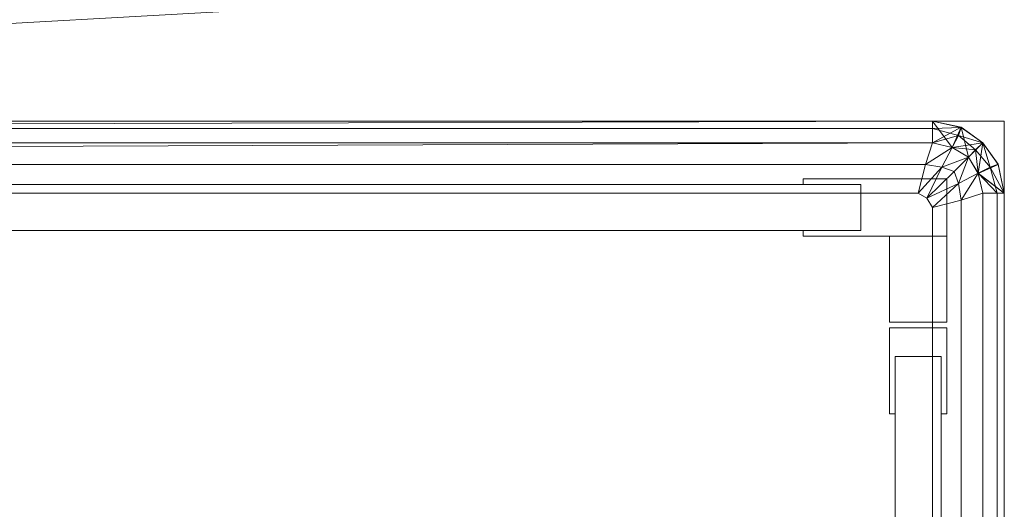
# Model space of a CAD drawing. Header units: metres. Extents: x 391.1 to 430.4, y 12.7 to 29.8.
# Tile 138 of 208: x 408.9763 to 409.1134, y 14.9265 to 14.9948. Entities that reach past the tile are written whole.
import ezdxf

# ---------------------------------------------------------------- set-up
doc = ezdxf.new("R2010")
doc.units = ezdxf.units.M
doc.layers.add('02_MOBILIARIO', color=7, linetype='Continuous', lineweight=18)
doc.layers.add('A-DETL-____-MBND', color=7, linetype='Continuous', lineweight=18)

# ---------------------------------------------------------------- blocks, each defined once
blk = doc.blocks.new('Family - Plats de dutxa PS-1-153583-02_SAN_P0')
at = {"layer": 'A-DETL-____-MBND', "color": 253, "true_color": 0xaaaaaa}
for p, q in [((0.81, 0.80026), (0.01, 0.80026)), ((0.81, 0.80026), (0.01, 0.80026)), ((0.8, 0.80026), (0.41, 0.79926)), ((0.41, 0.79926), (0.8, 0.80026)), ((0.41, 0.79926), (0.8, 0.80026)), ((0.41, 0.80026), (0.8, 0.80026)), ((0.41, 0.79926), (0.8, 0.80026)), ((0.8, 0.80026), (0.41, 0.80026)), ((0.51, 0.80026), (0.8, 0.80026)), ((0.51, 0.80026), (0.8, 0.80026)), ((0.8, 0.80026), (0.8, 0.79726)), ((0.8, 0.80026), (0.80398, 0.79943)), ((0.8, 0.80026), (0.804, 0.79941)), ((0.8, 0.80026), (0.804, 0.79941)), ((0.8, 0.80026), (0.8, 0.79926)), ((0.8, 0.79726), (0.8, 0.80026)), ((0.8, 0.80026), (0.804, 0.79941)), ((0.8, 0.80026), (0.80398, 0.79943)), ((0.80398, 0.79943), (0.8, 0.80026)), ((0.80398, 0.79943), (0.8, 0.80026)), ((0.8, 0.80026), (0.80398, 0.79943)), ((0.8, 0.80026), (0.80274, 0.79662)), ((0.80274, 0.79662), (0.8, 0.80026)), ((0.8, 0.79726), (0.8, 0.80026)), ((0.804, 0.79941), (0.8, 0.80026)), ((0.8, 0.80026), (0.8, 0.79926)), ((0.81, 0.00026), (0.81, 0.80026)), ((0.81, 0.00026), (0.81, 0.80026)), ((0.8, 0.79926), (0.41, 0.79926)), ((0.41, 0.79926), (0.8, 0.79926)), ((0.8, 0.79726), (0.80398, 0.79943)), ((0.8, 0.79926), (0.804, 0.79941)), ((0.804, 0.79941), (0.8, 0.79926)), ((0.8, 0.79926), (0.8, 0.79726)), ((0.8, 0.79926), (0.80361, 0.7983)), ((0.80361, 0.7983), (0.8, 0.79926)), ((0.8, 0.79926), (0.8, 0.79726)), ((0.80398, 0.79943), (0.80274, 0.79662)), ((0.80274, 0.79662), (0.80398, 0.79943)), ((0.80398, 0.79943), (0.80275, 0.79661)), ((0.804, 0.79941), (0.80361, 0.7983)), ((0.80361, 0.7983), (0.804, 0.79941)), ((0.80398, 0.79943), (0.807, 0.79726)), ((0.804, 0.79941), (0.80398, 0.79943)), ((0.807, 0.79726), (0.80398, 0.79943)), ((0.80398, 0.79943), (0.804, 0.79941)), ((0.804, 0.79941), (0.80398, 0.79943)), ((0.80398, 0.79943), (0.807, 0.79726)), ((0.80398, 0.79943), (0.805, 0.79526)), ((0.805, 0.79526), (0.80398, 0.79943)), ((0.804, 0.79941), (0.807, 0.79726)), ((0.804, 0.79941), (0.807, 0.79726)), ((0.804, 0.79941), (0.807, 0.79726)), ((0.807, 0.79726), (0.804, 0.79941)), ((0.807, 0.79726), (0.804, 0.79941)), ((0.8, 0.79726), (0.021, 0.79426)), ((0.021, 0.79426), (0.8, 0.79726)), ((0.41, 0.79726), (0.8, 0.79726)), ((0.8, 0.79726), (0.41, 0.79726)), ((0.8, 0.79726), (0.41, 0.79726)), ((0.8, 0.79726), (0.51, 0.79726)), ((0.799, 0.79426), (0.8, 0.79726)), ((0.8, 0.79726), (0.799, 0.79426)), ((0.8, 0.79726), (0.80361, 0.7983)), ((0.80361, 0.7983), (0.8, 0.79726)), ((0.80275, 0.79661), (0.8, 0.79726)), ((0.80274, 0.79662), (0.8, 0.79726)), ((0.80275, 0.79661), (0.8, 0.79726)), ((0.8, 0.79726), (0.80275, 0.79661)), ((0.80361, 0.7983), (0.80275, 0.79661)), ((0.80275, 0.79661), (0.80361, 0.7983)), ((0.80275, 0.79661), (0.807, 0.79726)), ((0.80361, 0.7983), (0.806, 0.79626)), ((0.80361, 0.7983), (0.807, 0.79726)), ((0.807, 0.79726), (0.80361, 0.7983)), ((0.806, 0.79626), (0.80361, 0.7983)), ((0.805, 0.79526), (0.807, 0.79726)), ((0.807, 0.79726), (0.805, 0.79526)), ((0.807, 0.79726), (0.805, 0.79526)), ((0.807, 0.79726), (0.806, 0.79626)), ((0.806, 0.79626), (0.807, 0.79726)), ((0.807, 0.79726), (0.80635, 0.79302)), ((0.80636, 0.793), (0.807, 0.79726)), ((0.807, 0.79726), (0.80636, 0.793)), ((0.807, 0.79726), (0.80916, 0.79424)), ((0.807, 0.79726), (0.80915, 0.79427)), ((0.80916, 0.79424), (0.807, 0.79726)), ((0.807, 0.79726), (0.80915, 0.79427)), ((0.807, 0.79726), (0.80916, 0.79424)), ((0.80916, 0.79424), (0.807, 0.79726)), ((0.807, 0.79726), (0.80916, 0.79424)), ((0.807, 0.79726), (0.80803, 0.79388)), ((0.80803, 0.79388), (0.807, 0.79726)), ((0.80915, 0.79427), (0.807, 0.79726)), ((0.799, 0.79426), (0.80275, 0.79661)), ((0.80275, 0.79661), (0.799, 0.79426)), ((0.80275, 0.79661), (0.80131, 0.79388)), ((0.80131, 0.79388), (0.80275, 0.79661)), ((0.805, 0.79526), (0.80274, 0.79662)), ((0.805, 0.79526), (0.80275, 0.79661)), ((0.805, 0.79526), (0.80275, 0.79661)), ((0.80275, 0.79661), (0.805, 0.79526)), ((0.80275, 0.79661), (0.806, 0.79626)), ((0.806, 0.79626), (0.80275, 0.79661)), ((0.806, 0.79626), (0.805, 0.79526)), ((0.805, 0.79526), (0.806, 0.79626)), ((0.806, 0.79626), (0.80803, 0.79388)), ((0.806, 0.79626), (0.80635, 0.79302)), ((0.80635, 0.79302), (0.806, 0.79626)), ((0.80803, 0.79388), (0.806, 0.79626)), ((0.80131, 0.79388), (0.805, 0.79526)), ((0.805, 0.79526), (0.80131, 0.79388)), ((0.805, 0.79526), (0.803, 0.79326)), ((0.803, 0.79326), (0.805, 0.79526)), ((0.805, 0.79526), (0.80362, 0.79158)), ((0.80362, 0.79158), (0.805, 0.79526)), ((0.80635, 0.79302), (0.805, 0.79526)), ((0.80636, 0.793), (0.805, 0.79526)), ((0.80635, 0.79302), (0.805, 0.79526)), ((0.805, 0.79526), (0.80635, 0.79302)), ((0.799, 0.79426), (0.41, 0.79426)), ((0.799, 0.79426), (0.41, 0.79426)), ((0.798, 0.79026), (0.799, 0.79426)), ((0.799, 0.79426), (0.798, 0.79026)), ((0.798, 0.79026), (0.80131, 0.79388)), ((0.80131, 0.79388), (0.798, 0.79026)), ((0.799, 0.79426), (0.80131, 0.79388)), ((0.80131, 0.79388), (0.799, 0.79426)), ((0.80131, 0.79388), (0.79922, 0.78954)), ((0.79922, 0.78954), (0.80131, 0.79388)), ((0.79922, 0.78954), (0.803, 0.79326)), ((0.803, 0.79326), (0.79922, 0.78954)), ((0.80131, 0.79388), (0.803, 0.79326)), ((0.803, 0.79326), (0.80131, 0.79388)), ((0.803, 0.79326), (0.80362, 0.79158)), ((0.80362, 0.79158), (0.803, 0.79326)), ((0.80362, 0.79158), (0.80635, 0.79302)), ((0.80635, 0.79302), (0.80362, 0.79158)), ((0.80635, 0.79302), (0.804, 0.78926)), ((0.804, 0.78926), (0.80635, 0.79302)), ((0.80635, 0.79302), (0.80916, 0.79424)), ((0.80635, 0.79302), (0.80803, 0.79388)), ((0.80635, 0.79302), (0.80803, 0.79388)), ((0.807, 0.79026), (0.80635, 0.79302)), ((0.80635, 0.79302), (0.81, 0.79026)), ((0.807, 0.79026), (0.80635, 0.79302)), ((0.809, 0.79026), (0.80635, 0.79302)), ((0.80635, 0.79302), (0.807, 0.79026)), ((0.80635, 0.79302), (0.809, 0.79026)), ((0.80636, 0.793), (0.80916, 0.79424)), ((0.80636, 0.793), (0.80916, 0.79424)), ((0.80636, 0.793), (0.81, 0.79026)), ((0.81, 0.79026), (0.80636, 0.793)), ((0.807, 0.79026), (0.80636, 0.793)), ((0.80803, 0.79388), (0.80915, 0.79427)), ((0.80803, 0.79388), (0.80915, 0.79427)), ((0.81, 0.79026), (0.80803, 0.79388)), ((0.80803, 0.79388), (0.809, 0.79026)), ((0.80803, 0.79388), (0.81, 0.79026)), ((0.809, 0.79026), (0.80803, 0.79388)), ((0.80915, 0.79427), (0.81, 0.79026)), ((0.80916, 0.79424), (0.80915, 0.79427)), ((0.80916, 0.79424), (0.80915, 0.79427)), ((0.81, 0.79026), (0.80915, 0.79427)), ((0.80915, 0.79427), (0.81, 0.79026)), ((0.80915, 0.79427), (0.81, 0.79026)), ((0.80915, 0.79427), (0.80916, 0.79424)), ((0.81, 0.79026), (0.80915, 0.79427)), ((0.80916, 0.79424), (0.81, 0.79026)), ((0.80916, 0.79424), (0.81, 0.79026)), ((0.81, 0.79026), (0.80916, 0.79424)), ((0.80916, 0.79424), (0.81, 0.79026)), ((0.782, 0.79146), (0.782, 0.79226)), ((0.782, 0.79226), (0.802, 0.79226)), ((0.802, 0.79226), (0.782, 0.79226)), ((0.782, 0.79226), (0.782, 0.79146)), ((0.79922, 0.78954), (0.80362, 0.79158)), ((0.80362, 0.79158), (0.79922, 0.78954)), ((0.80362, 0.79158), (0.8, 0.78826)), ((0.8, 0.78826), (0.80362, 0.79158)), ((0.802, 0.79226), (0.802, 0.78426)), ((0.802, 0.78426), (0.802, 0.79226)), ((0.80362, 0.79158), (0.804, 0.78926)), ((0.804, 0.78926), (0.80362, 0.79158)), ((0.038, 0.79146), (0.79, 0.79146)), ((0.79, 0.79146), (0.038, 0.79146)), ((0.798, 0.79026), (0.41, 0.79026)), ((0.798, 0.79026), (0.41, 0.79026)), ((0.79, 0.79146), (0.782, 0.79146)), ((0.782, 0.79146), (0.79, 0.79146)), ((0.79, 0.79146), (0.79, 0.78506)), ((0.79, 0.78506), (0.79, 0.79146)), ((0.79, 0.78506), (0.79, 0.79146)), ((0.79, 0.79146), (0.79, 0.78506)), ((0.79922, 0.78954), (0.798, 0.79026)), ((0.798, 0.79026), (0.79922, 0.78954)), ((0.807, 0.79026), (0.804, 0.78926)), ((0.804, 0.78926), (0.807, 0.79026)), ((0.807, 0.79026), (0.81, 0.79026)), ((0.807, 0.01026), (0.807, 0.79026)), ((0.807, 0.79026), (0.81, 0.79026)), ((0.807, 0.79026), (0.807, 0.40026)), ((0.809, 0.79026), (0.807, 0.79026)), ((0.807, 0.79026), (0.807, 0.40026)), ((0.807, 0.40026), (0.807, 0.79026)), ((0.81, 0.79026), (0.807, 0.79026)), ((0.809, 0.79026), (0.807, 0.79026)), ((0.81, 0.79026), (0.809, 0.79026)), ((0.809, 0.79026), (0.809, 0.40026)), ((0.809, 0.79026), (0.809, 0.40026)), ((0.81, 0.79026), (0.809, 0.79026)), ((0.81, 0.79026), (0.81, 0.30026)), ((0.81, 0.79026), (0.81, 0.30026)), ((0.81, 0.30026), (0.81, 0.79026)), ((0.81, 0.79026), (0.81, 0.40026)), ((0.81, 0.79026), (0.81, 0.40026)), ((0.81, 0.79026), (0.81, 0.40026)), ((0.81, 0.79026), (0.81, 0.40026)), ((0.8, 0.78826), (0.79922, 0.78954)), ((0.79922, 0.78954), (0.8, 0.78826)), ((0.804, 0.78926), (0.8, 0.78826)), ((0.8, 0.78826), (0.804, 0.78926)), ((0.804, 0.40026), (0.804, 0.78926)), ((0.804, 0.40026), (0.804, 0.78926)), ((0.8, 0.40026), (0.8, 0.78826)), ((0.8, 0.40026), (0.8, 0.78826)), ((0.79, 0.78506), (0.038, 0.78506)), ((0.038, 0.78506), (0.79, 0.78506)), ((0.782, 0.78426), (0.782, 0.78506)), ((0.782, 0.78506), (0.79, 0.78506)), ((0.79, 0.78506), (0.782, 0.78506)), ((0.782, 0.78506), (0.782, 0.78426)), ((0.802, 0.78426), (0.782, 0.78426)), ((0.782, 0.78426), (0.802, 0.78426)), ((0.794, 0.78426), (0.802, 0.78426)), ((0.794, 0.77226), (0.794, 0.78426)), ((0.802, 0.78426), (0.794, 0.78426)), ((0.794, 0.78426), (0.794, 0.77226)), ((0.802, 0.78426), (0.802, 0.77226)), ((0.802, 0.77226), (0.802, 0.78426)), ((0.802, 0.77226), (0.794, 0.77226)), ((0.794, 0.77226), (0.802, 0.77226)), ((0.794, 0.75946), (0.794, 0.77146)), ((0.794, 0.77146), (0.802, 0.77146)), ((0.802, 0.77146), (0.794, 0.77146)), ((0.794, 0.77146), (0.794, 0.75946)), ((0.802, 0.77146), (0.802, 0.75946)), ((0.802, 0.75946), (0.802, 0.77146)), ((0.8012, 0.76746), (0.7948, 0.76746)), ((0.7948, 0.76746), (0.7948, 0.75946)), ((0.7948, 0.75946), (0.7948, 0.76746)), ((0.7948, 0.76746), (0.8012, 0.76746)), ((0.7948, 0.04106), (0.7948, 0.76746)), ((0.7948, 0.76746), (0.8012, 0.76746)), ((0.8012, 0.76746), (0.7948, 0.76746)), ((0.7948, 0.76746), (0.7948, 0.04106)), ((0.8012, 0.75946), (0.8012, 0.76746)), ((0.8012, 0.76746), (0.8012, 0.75946)), ((0.8012, 0.76746), (0.8012, 0.04106)), ((0.8012, 0.04106), (0.8012, 0.76746)), ((0.7948, 0.75946), (0.794, 0.75946)), ((0.794, 0.75946), (0.7948, 0.75946)), ((0.802, 0.75946), (0.8012, 0.75946)), ((0.8012, 0.75946), (0.802, 0.75946))]:
    blk.add_line(p, q, dxfattribs=at)
blk = doc.blocks.new('Family - Cadira confident_PB-155563-02_SAN_P0')
at = {"layer": 'A-DETL-____-MBND', "color": 253, "true_color": 0xaaaaaa}
for p, q in [((0.53261, 0.03), (0, 0)), ((0, 0), (0.53261, 0.03))]:
    blk.add_line(p, q, dxfattribs=at)
blk = doc.blocks.new('LONDR55-XX_ZZ-ARQ-CAA-M3D-Londres55_ifc-1-02_SAN_P0')
at = {"layer": '02_MOBILIARIO', "color": 253, "lineweight": 18, "true_color": 0xaaaaaa}
blk.add_blockref('Family - Cadira confident_PB-155563-02_SAN_P0', (408.56176, 14.97097), dxfattribs=at)
at = {"layer": 'A-DETL-____-MBND', "color": 253, "lineweight": 18, "true_color": 0xaaaaaa}
blk.add_blockref('Family - Plats de dutxa PS-1-153583-02_SAN_P0', (408.30344, 14.18035), dxfattribs=at)

msp = doc.modelspace()

# ---------------------------------------------------------------- block references
at = {"lineweight": 5}
msp.add_blockref('LONDR55-XX_ZZ-ARQ-CAA-M3D-Londres55_ifc-1-02_SAN_P0', (0, 0), dxfattribs=at)

doc.saveas('drawing.dxf')
